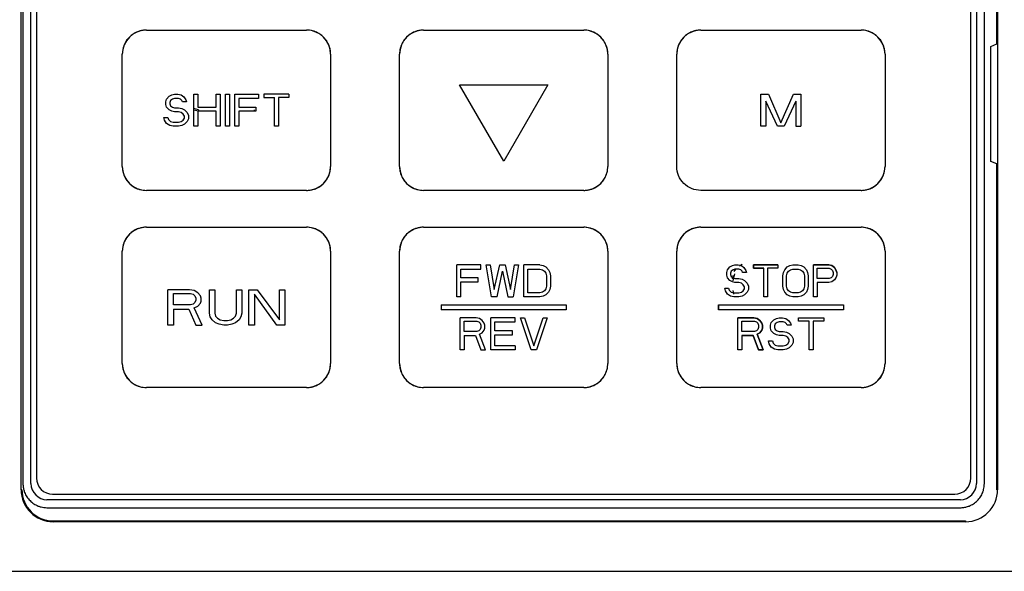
# Model space of a CAD drawing. Header units: millimetres. Extents: x 0 to 423, y 0 to 297.
# Tile 6 of 41: x 118 to 139, y 159 to 171. Entities that reach past the tile are written whole.
import ezdxf

# ---------------------------------------------------------------- set-up
doc = ezdxf.new("R2010")
doc.units = ezdxf.units.MM
doc.layers.add('实线', color=2, linetype='Continuous', lineweight=25)

msp = doc.modelspace()

# ---------------------------------------------------------------- linework, layer by layer
at = {"layer": '实线', "color": 2, "linetype": 'Continuous', "lineweight": 25, "true_color": 0xffff00}
for p, q in [((118.215, 193.6264), (118.215, 161.293)), ((118.3816, 161.293), (118.3816, 193.6264)), ((138.0483, 193.6264), (138.0483, 161.293)), ((138.215, 161.293), (138.215, 193.6264)), ((118.1766, 161.1679), (118.1766, 193.4691)), ((138.4898, 193.4691), (138.4898, 161.1679)), ((138.4732, 170.442), (138.4732, 185.4271)), ((137.9316, 161.4097), (137.9316, 181.0264)), ((118.4983, 178.693), (118.4983, 161.4097)), ((120.7816, 170.7264), (124.115, 170.7264)), ((126.5483, 170.7264), (129.8816, 170.7264)), ((132.315, 170.7264), (135.6483, 170.7264)), ((138.3468, 170.3896), (138.4732, 170.442)), ((120.2816, 167.893), (120.2816, 170.2264)), ((124.615, 170.2264), (124.615, 167.893)), ((126.0483, 167.893), (126.0483, 170.2264)), ((130.3816, 170.2264), (130.3816, 167.893)), ((131.815, 167.893), (131.815, 170.2264)), ((136.1483, 170.2264), (136.1483, 167.893)), ((138.3468, 167.9969), (138.3468, 170.3896)), ((121.3134, 169.3789), (121.3684, 169.393)), ((121.3684, 169.393), (121.4372, 169.393)), ((121.4372, 169.393), (121.506, 169.3789)), ((121.7674, 168.7264), (121.7674, 169.393)), ((121.7674, 169.393), (121.8499, 169.393)), ((121.8499, 169.393), (121.8499, 169.1235)), ((122.2351, 169.1235), (122.2351, 169.393)), ((122.2351, 169.393), (122.3176, 169.393)), ((122.3176, 169.393), (122.3176, 168.7264)), ((122.4277, 168.7264), (122.4277, 169.393)), ((122.4277, 169.393), (122.5102, 169.393)), ((122.5102, 169.393), (122.5102, 168.7264)), ((122.6203, 168.7264), (122.6203, 169.393)), ((122.6203, 169.393), (123.1155, 169.393)), ((123.1155, 169.393), (123.1155, 169.3079)), ((123.2256, 169.393), (123.2256, 169.3221)), ((123.7483, 169.393), (123.2256, 169.393)), ((123.7483, 169.393), (123.7483, 169.3221)), ((127.2983, 169.589), (129.1316, 169.589)), ((128.215, 168.0012), (127.2983, 169.589)), ((129.1316, 169.589), (128.215, 168.0012)), ((133.565, 169.393), (133.7212, 169.393)), ((133.565, 168.7264), (133.565, 169.393)), ((133.7212, 169.393), (133.9816, 168.7973)), ((133.9816, 168.7973), (134.2421, 169.393)), ((134.2421, 169.393), (134.3983, 169.393)), ((134.3983, 169.393), (134.3983, 168.7264)), ((121.1896, 169.237), (121.2033, 169.2938)), ((121.1896, 169.1803), (121.1896, 169.237)), ((121.2033, 169.2938), (121.2584, 169.3505)), ((121.2584, 169.3505), (121.3134, 169.3789)), ((121.2859, 169.2654), (121.2721, 169.2228)), ((121.2721, 169.2228), (121.2721, 169.1945)), ((121.2721, 169.1945), (121.2859, 169.1519)), ((121.3271, 169.2938), (121.2859, 169.2654)), ((121.3684, 169.3079), (121.3271, 169.2938)), ((121.451, 169.3079), (121.3684, 169.3079)), ((121.4922, 169.2938), (121.451, 169.3079)), ((121.5197, 169.2654), (121.4922, 169.2938)), ((121.506, 169.3789), (121.561, 169.3363)), ((121.5335, 169.237), (121.5197, 169.2654)), ((121.616, 169.237), (121.5335, 169.237)), ((121.561, 169.3363), (121.6023, 169.2796)), ((121.6023, 169.2796), (121.616, 169.237)), ((123.1155, 169.3079), (122.7028, 169.3079)), ((122.7028, 169.3079), (122.7028, 169.1235)), ((123.2256, 169.3221), (123.4457, 169.3221)), ((123.4457, 168.7264), (123.4457, 169.3221)), ((123.7483, 169.3221), (123.5282, 169.3221)), ((123.5282, 169.3221), (123.5282, 168.7264)), ((133.6691, 169.2512), (133.6691, 168.7264)), ((133.9122, 168.7264), (133.6691, 169.2512)), ((134.2941, 169.2512), (134.0511, 168.7264)), ((134.2941, 169.2512), (134.2941, 168.7264)), ((121.2033, 169.1235), (121.1896, 169.1803)), ((121.2584, 169.0668), (121.2033, 169.1235)), ((121.3134, 169.0384), (121.2584, 169.0668)), ((121.2859, 169.1519), (121.3271, 169.1235)), ((121.3684, 169.0243), (121.3134, 169.0384)), ((121.3271, 169.1235), (121.3684, 169.1094)), ((121.3684, 169.1094), (121.451, 169.1094)), ((121.451, 169.0243), (121.3684, 169.0243)), ((121.451, 169.1094), (121.5197, 169.0952)), ((121.506, 169.0101), (121.451, 169.0243)), ((121.5473, 168.9817), (121.506, 169.0101)), ((121.5197, 169.0952), (121.5748, 169.0668)), ((121.5748, 168.9391), (121.5473, 168.9817)), ((121.5748, 169.0668), (121.6298, 169.0101)), ((121.6298, 169.0101), (121.6573, 168.9533)), ((121.8651, 169.0715), (121.7674, 169.0965)), ((121.7674, 169.0681), (121.8642, 169.049)), ((121.8499, 169.1235), (122.2351, 169.1235)), ((122.2351, 169.0384), (121.8499, 169.0384)), ((121.8499, 169.0384), (121.8499, 168.7264)), ((121.865, 169.0597), (121.8642, 169.049)), ((121.8651, 169.0715), (121.865, 169.0597)), ((122.2351, 168.7264), (122.2351, 169.0384)), ((122.7028, 169.1235), (123.0605, 169.1235)), ((123.0605, 169.0384), (122.7028, 169.0384)), ((122.7028, 169.0384), (122.7028, 168.7264)), ((123.0316, 169.0597), (123.0324, 169.0704)), ((123.0316, 169.0479), (123.0316, 169.0597)), ((123.0605, 169.1235), (123.0605, 169.0384)), ((121.1621, 168.854), (121.1483, 168.9108)), ((121.1483, 168.9108), (121.2309, 168.9108)), ((121.2033, 168.7831), (121.1621, 168.854)), ((121.2721, 168.7406), (121.2033, 168.7831)), ((121.2309, 168.9108), (121.2446, 168.8682)), ((121.2446, 168.8682), (121.2859, 168.8257)), ((121.2859, 168.8257), (121.3409, 168.8115)), ((121.3409, 168.8115), (121.451, 168.8115)), ((121.451, 168.8115), (121.506, 168.8257)), ((121.506, 168.8257), (121.5473, 168.854)), ((121.5473, 168.854), (121.5748, 168.8966)), ((121.5748, 168.8966), (121.5748, 168.9391)), ((121.6298, 168.8257), (121.5748, 168.7689)), ((121.6573, 168.8824), (121.6298, 168.8257)), ((121.6573, 168.9533), (121.6573, 168.8824)), ((121.3409, 168.7264), (121.2721, 168.7406)), ((121.451, 168.7264), (121.3409, 168.7264)), ((121.5197, 168.7406), (121.451, 168.7264)), ((121.5748, 168.7689), (121.5197, 168.7406)), ((121.8499, 168.7264), (121.7674, 168.7264)), ((122.3176, 168.7264), (122.2351, 168.7264)), ((122.5102, 168.7264), (122.4277, 168.7264)), ((122.7028, 168.7264), (122.6203, 168.7264)), ((123.5282, 168.7264), (123.4457, 168.7264)), ((133.6691, 168.7264), (133.565, 168.7264)), ((134.0511, 168.7264), (133.9122, 168.7264)), ((134.2941, 168.7264), (134.3983, 168.7264)), ((138.4732, 167.9445), (138.3468, 167.9969)), ((138.4732, 161.1679), (138.4732, 167.9445)), ((124.115, 167.393), (120.7816, 167.393)), ((129.8816, 167.393), (126.5483, 167.393)), ((135.6483, 167.393), (132.315, 167.393)), ((120.7816, 166.6264), (124.115, 166.6264)), ((126.5483, 166.6264), (129.8816, 166.6264)), ((132.315, 166.6264), (135.6483, 166.6264)), ((120.2816, 163.793), (120.2816, 166.1264)), ((124.615, 166.1264), (124.615, 163.793)), ((126.0483, 163.793), (126.0483, 166.1264)), ((130.3816, 166.1264), (130.3816, 163.793)), ((131.815, 163.793), (131.815, 166.1264)), ((131.815, 163.793), (131.815, 166.1264)), ((136.1483, 166.1264), (136.1483, 163.793)), ((136.1483, 166.1264), (136.1483, 163.793)), ((127.743, 165.843), (127.2433, 165.843)), ((127.2433, 165.1764), (127.2433, 165.843)), ((127.3266, 165.5735), (127.3266, 165.7579)), ((127.3266, 165.7579), (127.743, 165.7579)), ((127.743, 165.7579), (127.743, 165.843)), ((127.9651, 165.1764), (127.8541, 165.843)), ((127.8541, 165.843), (127.9374, 165.843)), ((127.9374, 165.843), (128.0206, 165.3324)), ((128.0206, 165.3324), (128.1317, 165.843)), ((128.0762, 165.1764), (128.1872, 165.7154)), ((128.1317, 165.843), (128.2427, 165.843)), ((128.1872, 165.7154), (128.2983, 165.1764)), ((128.2427, 165.843), (128.3538, 165.3324)), ((128.3538, 165.3324), (128.4371, 165.843)), ((128.5204, 165.843), (128.4093, 165.1764)), ((128.4371, 165.843), (128.5204, 165.843)), ((128.6314, 165.1764), (128.6314, 165.843)), ((128.9645, 165.843), (128.6314, 165.843)), ((128.7147, 165.7579), (128.9645, 165.7579)), ((128.7147, 165.2615), (128.7147, 165.7579)), ((128.9645, 165.843), (129.034, 165.8289)), ((128.9645, 165.7579), (129.0201, 165.7438)), ((129.0201, 165.7438), (129.0617, 165.7154)), ((129.034, 165.8289), (129.0895, 165.8005)), ((129.0617, 165.7154), (129.0895, 165.6728)), ((129.0895, 165.8005), (129.145, 165.7438)), ((129.145, 165.7438), (129.1728, 165.687)), ((132.8548, 165.687), (132.868, 165.7438)), ((132.8548, 165.687), (132.868, 165.7438)), ((132.868, 165.7438), (132.921, 165.8005)), ((132.868, 165.7438), (132.921, 165.8005)), ((132.921, 165.8005), (132.9741, 165.8289)), ((132.921, 165.8005), (132.9741, 165.8289)), ((132.9476, 165.7154), (132.9343, 165.6728)), ((132.9476, 165.7154), (132.9343, 165.6728)), ((132.9873, 165.7438), (132.9476, 165.7154)), ((132.9873, 165.7438), (132.9476, 165.7154)), ((132.9741, 165.8289), (133.0271, 165.843)), ((132.9741, 165.8289), (133.0271, 165.843)), ((133.0271, 165.7579), (132.9873, 165.7438)), ((133.0271, 165.7579), (132.9873, 165.7438)), ((133.0366, 165.7579), (133.0034, 165.7083)), ((133.0271, 165.843), (133.0934, 165.843)), ((133.0271, 165.843), (133.0934, 165.843)), ((133.1066, 165.7579), (133.0271, 165.7579)), ((133.1066, 165.7579), (133.0271, 165.7579)), ((133.0934, 165.843), (133.1597, 165.8289)), ((133.0934, 165.843), (133.1597, 165.8289)), ((133.1464, 165.7438), (133.1066, 165.7579)), ((133.1464, 165.7438), (133.1066, 165.7579)), ((133.1204, 165.8209), (133.1743, 165.8569)), ((133.1729, 165.7154), (133.1464, 165.7438)), ((133.1729, 165.7154), (133.1464, 165.7438)), ((133.1597, 165.8289), (133.2127, 165.7863)), ((133.1597, 165.8289), (133.2127, 165.7863)), ((133.1862, 165.687), (133.1729, 165.7154)), ((133.1862, 165.687), (133.1729, 165.7154)), ((133.2127, 165.7863), (133.2525, 165.7296)), ((133.2127, 165.7863), (133.2525, 165.7296)), ((133.2525, 165.7296), (133.2657, 165.687)), ((133.2525, 165.7296), (133.2657, 165.687)), ((133.4116, 165.7721), (133.4116, 165.843)), ((133.4116, 165.843), (133.9154, 165.843)), ((133.4116, 165.843), (133.4116, 165.7721)), ((133.9154, 165.843), (133.4116, 165.843)), ((133.6237, 165.7721), (133.4116, 165.7721)), ((133.4116, 165.7721), (133.6237, 165.7721)), ((133.6237, 165.1764), (133.6237, 165.7721)), ((133.6237, 165.1764), (133.6237, 165.7721)), ((133.9154, 165.7721), (133.7032, 165.7721)), ((133.7032, 165.7721), (133.7032, 165.1764)), ((133.9154, 165.7721), (133.7032, 165.7721)), ((133.7032, 165.7721), (133.7032, 165.1764)), ((133.9154, 165.843), (133.9154, 165.7721)), ((133.9154, 165.843), (133.9154, 165.7721)), ((134.0347, 165.687), (134.0612, 165.7438)), ((134.0347, 165.687), (134.0612, 165.7438)), ((134.0612, 165.7438), (134.1142, 165.8005)), ((134.0612, 165.7438), (134.1142, 165.8005)), ((134.1142, 165.8005), (134.1673, 165.8289)), ((134.1142, 165.8005), (134.1673, 165.8289)), ((134.1142, 165.6728), (134.1407, 165.7154)), ((134.1407, 165.7154), (134.1805, 165.7438)), ((134.1673, 165.8289), (134.2335, 165.843)), ((134.1673, 165.8289), (134.2335, 165.843)), ((134.1805, 165.7438), (134.2335, 165.7579)), ((134.2335, 165.843), (134.3396, 165.843)), ((134.2335, 165.843), (134.3396, 165.843)), ((134.2335, 165.7579), (134.3396, 165.7579)), ((134.3396, 165.843), (134.4059, 165.8289)), ((134.3396, 165.843), (134.4059, 165.8289)), ((134.3396, 165.7579), (134.3926, 165.7438)), ((134.3926, 165.7438), (134.4324, 165.7154)), ((134.4059, 165.8289), (134.4589, 165.8005)), ((134.4059, 165.8289), (134.4589, 165.8005)), ((134.4324, 165.7154), (134.4589, 165.6728)), ((134.4589, 165.8005), (134.5119, 165.7438)), ((134.4589, 165.8005), (134.5119, 165.7438)), ((134.5119, 165.7438), (134.5385, 165.687)), ((134.6578, 165.1764), (134.6578, 165.843)), ((134.6578, 165.843), (134.976, 165.843)), ((134.6578, 165.1764), (134.6578, 165.843)), ((134.976, 165.843), (134.6578, 165.843)), ((134.7373, 165.7721), (134.9892, 165.7721)), ((134.7373, 165.5594), (134.7373, 165.7721)), ((134.976, 165.843), (135.0423, 165.8289)), ((135.0423, 165.8289), (134.976, 165.843)), ((134.9892, 165.7721), (135.029, 165.7579)), ((135.029, 165.7579), (135.0555, 165.7296)), ((135.0423, 165.8289), (135.0953, 165.7863)), ((135.0953, 165.7863), (135.0423, 165.8289)), ((135.0555, 165.7296), (135.0688, 165.687)), ((135.0953, 165.7863), (135.1351, 165.7296)), ((135.1351, 165.7296), (135.0953, 165.7863)), ((135.1351, 165.7296), (135.1483, 165.687)), ((135.1483, 165.687), (135.1351, 165.7296)), ((127.6875, 165.5735), (127.3266, 165.5735)), ((127.6875, 165.4884), (127.6875, 165.5735)), ((129.0895, 165.6728), (129.1034, 165.6161)), ((129.1034, 165.6161), (129.1034, 165.4033)), ((129.1728, 165.687), (129.1866, 165.6161)), ((129.1866, 165.6161), (129.1866, 165.4033)), ((132.8548, 165.6303), (132.8548, 165.687)), ((132.8548, 165.6303), (132.8548, 165.687)), ((132.868, 165.5735), (132.8548, 165.6303)), ((132.868, 165.5735), (132.8548, 165.6303)), ((132.921, 165.5168), (132.868, 165.5735)), ((132.921, 165.5168), (132.868, 165.5735)), ((132.9741, 165.4884), (132.921, 165.5168)), ((132.9741, 165.4884), (132.921, 165.5168)), ((132.9343, 165.6728), (132.9343, 165.6445)), ((132.9343, 165.6728), (132.9343, 165.6445)), ((132.9343, 165.6445), (132.9476, 165.6019)), ((132.9343, 165.6445), (132.9476, 165.6019)), ((132.9476, 165.6019), (132.9873, 165.5735)), ((132.9476, 165.6019), (132.9873, 165.5735)), ((132.987, 165.6256), (132.971, 165.5453)), ((132.9873, 165.5735), (133.0271, 165.5594)), ((132.9873, 165.5735), (133.0271, 165.5594)), ((132.9922, 165.5108), (133.0214, 165.6576)), ((133.0271, 165.5594), (133.1066, 165.5594)), ((133.0271, 165.5594), (133.1066, 165.5594)), ((133.1066, 165.5594), (133.1729, 165.5452)), ((133.1066, 165.5594), (133.1729, 165.5452)), ((133.1729, 165.5452), (133.226, 165.5168)), ((133.1729, 165.5452), (133.226, 165.5168)), ((133.2657, 165.687), (133.1862, 165.687)), ((133.2657, 165.687), (133.1862, 165.687)), ((133.226, 165.5168), (133.279, 165.4601)), ((133.226, 165.5168), (133.279, 165.4601)), ((134.0214, 165.6161), (134.0347, 165.687)), ((134.0214, 165.6161), (134.0347, 165.687)), ((134.0214, 165.4033), (134.0214, 165.6161)), ((134.0214, 165.4033), (134.0214, 165.6161)), ((134.101, 165.6161), (134.1142, 165.6728)), ((134.101, 165.4033), (134.101, 165.6161)), ((134.4589, 165.6728), (134.4722, 165.6161)), ((134.4722, 165.6161), (134.4722, 165.4033)), ((134.5385, 165.687), (134.5517, 165.6161)), ((134.5385, 165.687), (134.5517, 165.6161)), ((134.5517, 165.6161), (134.5517, 165.4033)), ((134.5517, 165.6161), (134.5517, 165.4033)), ((134.9892, 165.5594), (134.7373, 165.5594)), ((135.029, 165.5735), (134.9892, 165.5594)), ((135.0555, 165.6019), (135.029, 165.5735)), ((135.0953, 165.531), (135.0423, 165.4884)), ((135.0953, 165.531), (135.0423, 165.4884)), ((135.0688, 165.6445), (135.0555, 165.6019)), ((135.0688, 165.687), (135.0688, 165.6445)), ((135.1351, 165.5877), (135.0953, 165.531)), ((135.1351, 165.5877), (135.0953, 165.531)), ((135.1483, 165.6303), (135.1351, 165.5877)), ((135.1483, 165.6303), (135.1351, 165.5877)), ((135.1483, 165.687), (135.1483, 165.6303)), ((135.1483, 165.687), (135.1483, 165.6303)), ((121.6809, 165.3264), (121.2316, 165.3264)), ((121.2316, 164.593), (121.2316, 165.3264)), ((121.7745, 165.3108), (121.6809, 165.3264)), ((121.8493, 165.264), (121.7745, 165.3108)), ((122.0927, 165.3264), (122.205, 165.3264)), ((122.0927, 164.8427), (122.0927, 165.3264)), ((122.205, 165.3264), (122.205, 164.8427)), ((122.6542, 165.3264), (122.7665, 165.3264)), ((122.6542, 164.8427), (122.6542, 165.3264)), ((122.7665, 165.3264), (122.7665, 164.8427)), ((122.9163, 164.593), (122.9163, 165.3264)), ((122.9163, 165.3264), (123.0847, 165.3264)), ((123.0847, 165.3264), (123.5527, 164.7023)), ((123.5527, 164.7023), (123.5527, 165.3264)), ((123.5527, 165.3264), (123.665, 165.3264)), ((123.665, 165.3264), (123.665, 164.593)), ((127.3266, 165.1764), (127.3266, 165.4884)), ((127.3266, 165.4884), (127.6875, 165.4884)), ((129.0617, 165.304), (129.0201, 165.2757)), ((129.0895, 165.3466), (129.0617, 165.304)), ((129.1034, 165.4033), (129.0895, 165.3466)), ((129.1728, 165.3324), (129.145, 165.2757)), ((129.1866, 165.4033), (129.1728, 165.3324)), ((132.8282, 165.304), (132.815, 165.3608)), ((132.815, 165.3608), (132.8945, 165.3608)), ((132.815, 165.3608), (132.8945, 165.3608)), ((132.868, 165.2331), (132.8282, 165.304)), ((132.868, 165.2331), (132.8282, 165.304)), ((132.8945, 165.3608), (132.9078, 165.3182)), ((132.8945, 165.3608), (132.9078, 165.3182)), ((132.9078, 165.3182), (132.9476, 165.2757)), ((132.9078, 165.3182), (132.9476, 165.2757)), ((133.0271, 165.4743), (132.9741, 165.4884)), ((133.0271, 165.4743), (132.9741, 165.4884)), ((132.9837, 165.3107), (132.9991, 165.2328)), ((133.1066, 165.4743), (133.0271, 165.4743)), ((133.1066, 165.4743), (133.0271, 165.4743)), ((133.1597, 165.4601), (133.1066, 165.4743)), ((133.1597, 165.4601), (133.1066, 165.4743)), ((133.1994, 165.4317), (133.1597, 165.4601)), ((133.1994, 165.4317), (133.1597, 165.4601)), ((133.1597, 165.2757), (133.1994, 165.304)), ((133.1597, 165.2757), (133.1994, 165.304)), ((133.226, 165.3891), (133.1994, 165.4317)), ((133.226, 165.3891), (133.1994, 165.4317)), ((133.1994, 165.304), (133.226, 165.3466)), ((133.1994, 165.304), (133.226, 165.3466)), ((133.226, 165.3466), (133.226, 165.3891)), ((133.226, 165.3466), (133.226, 165.3891)), ((133.279, 165.4601), (133.3055, 165.4033)), ((133.279, 165.4601), (133.3055, 165.4033)), ((133.3055, 165.3324), (133.279, 165.2757)), ((133.3055, 165.3324), (133.279, 165.2757)), ((133.3055, 165.4033), (133.3055, 165.3324)), ((133.3055, 165.4033), (133.3055, 165.3324)), ((134.0347, 165.3324), (134.0214, 165.4033)), ((134.0347, 165.3324), (134.0214, 165.4033)), ((134.0612, 165.2757), (134.0347, 165.3324)), ((134.0612, 165.2757), (134.0347, 165.3324)), ((134.1142, 165.3466), (134.101, 165.4033)), ((134.1407, 165.304), (134.1142, 165.3466)), ((134.1805, 165.2757), (134.1407, 165.304)), ((134.4324, 165.304), (134.3926, 165.2757)), ((134.4589, 165.3466), (134.4324, 165.304)), ((134.4722, 165.4033), (134.4589, 165.3466)), ((134.5385, 165.3324), (134.5119, 165.2757)), ((134.5385, 165.3324), (134.5119, 165.2757)), ((134.5517, 165.4033), (134.5385, 165.3324)), ((134.5517, 165.4033), (134.5385, 165.3324)), ((134.976, 165.4743), (134.7373, 165.4743)), ((134.7373, 165.4743), (134.7373, 165.1764)), ((134.976, 165.4743), (134.7373, 165.4743)), ((134.7373, 165.4743), (134.7373, 165.1764)), ((135.0423, 165.4884), (134.976, 165.4743)), ((135.0423, 165.4884), (134.976, 165.4743)), ((121.344, 165.0143), (121.344, 165.2484)), ((121.344, 165.2484), (121.6996, 165.2484)), ((121.6996, 165.2484), (121.7557, 165.2328)), ((121.7557, 165.2328), (121.7932, 165.2016)), ((121.7932, 165.2016), (121.8119, 165.1547)), ((121.8119, 165.1079), (121.7932, 165.0611)), ((121.8119, 165.1547), (121.8119, 165.1079)), ((121.9055, 165.2016), (121.8493, 165.264)), ((121.9242, 165.1547), (121.9055, 165.2016)), ((121.9055, 165.0455), (121.9242, 165.0923)), ((121.9242, 165.0923), (121.9242, 165.1547)), ((123.4965, 164.593), (123.0286, 165.2328)), ((123.0286, 165.2328), (123.0286, 164.593)), ((127.3266, 165.1764), (127.2433, 165.1764)), ((128.0762, 165.1764), (127.9651, 165.1764)), ((128.2983, 165.1764), (128.4093, 165.1764)), ((128.9645, 165.1764), (128.6314, 165.1764)), ((128.9645, 165.2615), (128.7147, 165.2615)), ((129.0201, 165.2757), (128.9645, 165.2615)), ((129.034, 165.1906), (128.9645, 165.1764)), ((129.0895, 165.2189), (129.034, 165.1906)), ((129.145, 165.2757), (129.0895, 165.2189)), ((132.9343, 165.1906), (132.868, 165.2331)), ((132.9343, 165.1906), (132.868, 165.2331)), ((133.0006, 165.1764), (132.9343, 165.1906)), ((133.0006, 165.1764), (132.9343, 165.1906)), ((132.9476, 165.2757), (133.0006, 165.2615)), ((132.9476, 165.2757), (133.0006, 165.2615)), ((133.0006, 165.2615), (133.1066, 165.2615)), ((133.0006, 165.2615), (133.1066, 165.2615)), ((133.1066, 165.1764), (133.0006, 165.1764)), ((133.1066, 165.1764), (133.0006, 165.1764)), ((133.1066, 165.2615), (133.1597, 165.2757)), ((133.1066, 165.2615), (133.1597, 165.2757)), ((133.1729, 165.1906), (133.1066, 165.1764)), ((133.1729, 165.1906), (133.1066, 165.1764)), ((133.226, 165.2189), (133.1729, 165.1906)), ((133.226, 165.2189), (133.1729, 165.1906)), ((133.279, 165.2757), (133.226, 165.2189)), ((133.279, 165.2757), (133.226, 165.2189)), ((133.7032, 165.1764), (133.6237, 165.1764)), ((133.7032, 165.1764), (133.6237, 165.1764)), ((134.1142, 165.2189), (134.0612, 165.2757)), ((134.1142, 165.2189), (134.0612, 165.2757)), ((134.1673, 165.1906), (134.1142, 165.2189)), ((134.1673, 165.1906), (134.1142, 165.2189)), ((134.2335, 165.1764), (134.1673, 165.1906)), ((134.2335, 165.1764), (134.1673, 165.1906)), ((134.2335, 165.2615), (134.1805, 165.2757)), ((134.3396, 165.2615), (134.2335, 165.2615)), ((134.3396, 165.1764), (134.2335, 165.1764)), ((134.3396, 165.1764), (134.2335, 165.1764)), ((134.3926, 165.2757), (134.3396, 165.2615)), ((134.4059, 165.1906), (134.3396, 165.1764)), ((134.4059, 165.1906), (134.3396, 165.1764)), ((134.4589, 165.2189), (134.4059, 165.1906)), ((134.4589, 165.2189), (134.4059, 165.1906)), ((134.5119, 165.2757), (134.4589, 165.2189)), ((134.5119, 165.2757), (134.4589, 165.2189)), ((134.7373, 165.1764), (134.6578, 165.1764)), ((134.7373, 165.1764), (134.6578, 165.1764)), ((121.6996, 165.0143), (121.344, 165.0143)), ((121.344, 164.9207), (121.344, 164.593)), ((121.344, 164.9207), (121.6622, 164.9207)), ((121.6622, 164.9207), (121.8119, 164.593)), ((121.7557, 165.0299), (121.6996, 165.0143)), ((121.7932, 165.0611), (121.7557, 165.0299)), ((121.7745, 164.9519), (121.8493, 164.9831)), ((121.9429, 164.593), (121.7745, 164.9519)), ((121.8493, 164.9831), (121.9055, 165.0455)), ((126.915, 165.0097), (126.915, 164.9097)), ((126.915, 165.0097), (129.515, 165.0097)), ((129.515, 164.9097), (126.915, 164.9097)), ((129.515, 165.0097), (129.515, 164.9097)), ((132.6816, 164.9097), (132.6816, 165.0097)), ((132.6816, 165.0097), (135.2816, 165.0097)), ((132.6816, 165.0097), (135.2816, 165.0097)), ((132.6816, 165.0097), (132.6816, 164.9097)), ((135.2816, 164.9097), (132.6816, 164.9097)), ((135.2816, 164.9097), (132.6816, 164.9097)), ((135.2816, 165.0097), (135.2816, 164.9097)), ((135.2816, 165.0097), (135.2816, 164.9097)), ((122.1114, 164.7647), (122.0927, 164.8427)), ((122.1488, 164.7023), (122.1114, 164.7647)), ((122.2237, 164.6399), (122.1488, 164.7023)), ((122.205, 164.8427), (122.2237, 164.7803)), ((122.2237, 164.7803), (122.2611, 164.7335)), ((122.2611, 164.7335), (122.3173, 164.7023)), ((122.3173, 164.7023), (122.3922, 164.6867)), ((122.3922, 164.6867), (122.467, 164.6867)), ((122.467, 164.6867), (122.5419, 164.7023)), ((122.5419, 164.7023), (122.5981, 164.7335)), ((122.5981, 164.7335), (122.6355, 164.7803)), ((122.6355, 164.7803), (122.6542, 164.8427)), ((122.7104, 164.7023), (122.6355, 164.6399)), ((122.7478, 164.7647), (122.7104, 164.7023)), ((122.7665, 164.8427), (122.7478, 164.7647)), ((127.3116, 164.0764), (127.3116, 164.743)), ((127.6452, 164.743), (127.3116, 164.743)), ((127.7147, 164.7289), (127.6452, 164.743)), ((127.7703, 164.6863), (127.7147, 164.7289)), ((127.812, 164.6296), (127.7703, 164.6863)), ((127.9509, 164.0764), (127.9509, 164.743)), ((128.4512, 164.743), (127.9509, 164.743)), ((128.4512, 164.6579), (128.4512, 164.743)), ((128.7848, 164.0764), (128.5624, 164.743)), ((128.5624, 164.743), (128.6458, 164.743)), ((128.6458, 164.743), (128.8404, 164.1615)), ((128.8404, 164.1615), (129.0349, 164.743)), ((129.1183, 164.743), (128.896, 164.0764)), ((129.0349, 164.743), (129.1183, 164.743)), ((133.085, 164.0764), (133.085, 164.743)), ((133.085, 164.743), (133.4186, 164.743)), ((133.085, 164.0764), (133.085, 164.743)), ((133.4186, 164.743), (133.085, 164.743)), ((133.4186, 164.743), (133.4881, 164.7289)), ((133.4881, 164.7289), (133.4186, 164.743)), ((133.4881, 164.7289), (133.5437, 164.6863)), ((133.5437, 164.6863), (133.4881, 164.7289)), ((133.5437, 164.6863), (133.5854, 164.6296)), ((133.5854, 164.6296), (133.5437, 164.6863)), ((133.7801, 164.6438), (133.8357, 164.7005)), ((133.7801, 164.6438), (133.8357, 164.7005)), ((133.8357, 164.7005), (133.8913, 164.7289)), ((133.8357, 164.7005), (133.8913, 164.7289)), ((133.8913, 164.7289), (133.9469, 164.743)), ((133.8913, 164.7289), (133.9469, 164.743)), ((133.9469, 164.743), (134.0164, 164.743)), ((133.9469, 164.743), (134.0164, 164.743)), ((134.0164, 164.743), (134.0859, 164.7289)), ((134.0164, 164.743), (134.0859, 164.7289)), ((134.0859, 164.7289), (134.1415, 164.6863)), ((134.0859, 164.7289), (134.1415, 164.6863)), ((134.1415, 164.6863), (134.1832, 164.6296)), ((134.1415, 164.6863), (134.1832, 164.6296)), ((134.35, 164.6721), (134.35, 164.743)), ((134.35, 164.743), (134.8783, 164.743)), ((134.8783, 164.743), (134.8783, 164.6721)), ((121.344, 164.593), (121.2316, 164.593)), ((121.8119, 164.593), (121.9429, 164.593)), ((122.2986, 164.6086), (122.2237, 164.6399)), ((122.3922, 164.593), (122.2986, 164.6086)), ((122.467, 164.593), (122.3922, 164.593)), ((122.5606, 164.6086), (122.467, 164.593)), ((122.6355, 164.6399), (122.5606, 164.6086)), ((123.0286, 164.593), (122.9163, 164.593)), ((123.665, 164.593), (123.4965, 164.593)), ((127.395, 164.4594), (127.395, 164.6721)), ((127.395, 164.6721), (127.6591, 164.6721)), ((127.6591, 164.6721), (127.7008, 164.6579)), ((127.7008, 164.6579), (127.7286, 164.6296)), ((127.7286, 164.5019), (127.7008, 164.4735)), ((127.7286, 164.6296), (127.7425, 164.587)), ((127.7425, 164.5445), (127.7286, 164.5019)), ((127.7425, 164.587), (127.7425, 164.5445)), ((127.7703, 164.431), (127.812, 164.4877)), ((127.8259, 164.587), (127.812, 164.6296)), ((127.812, 164.4877), (127.8259, 164.5303)), ((127.8259, 164.5303), (127.8259, 164.587)), ((128.0343, 164.6579), (128.4512, 164.6579)), ((128.0343, 164.4735), (128.0343, 164.6579)), ((133.1684, 164.6721), (133.4325, 164.6721)), ((133.1684, 164.4594), (133.1684, 164.6721)), ((133.4325, 164.6721), (133.4742, 164.6579)), ((133.4742, 164.6579), (133.502, 164.6296)), ((133.502, 164.5019), (133.4742, 164.4735)), ((133.502, 164.6296), (133.5159, 164.587)), ((133.5159, 164.5445), (133.502, 164.5019)), ((133.5159, 164.587), (133.5159, 164.5445)), ((133.5854, 164.4877), (133.5437, 164.431)), ((133.5437, 164.431), (133.5854, 164.4877)), ((133.5854, 164.6296), (133.5993, 164.587)), ((133.5993, 164.587), (133.5854, 164.6296)), ((133.5993, 164.5303), (133.5854, 164.4877)), ((133.5854, 164.4877), (133.5993, 164.5303)), ((133.5993, 164.587), (133.5993, 164.5303)), ((133.5993, 164.5303), (133.5993, 164.587)), ((133.7662, 164.587), (133.7801, 164.6438)), ((133.7662, 164.587), (133.7801, 164.6438)), ((133.7662, 164.5303), (133.7662, 164.587)), ((133.7662, 164.5303), (133.7662, 164.587)), ((133.7801, 164.4735), (133.7662, 164.5303)), ((133.7801, 164.4735), (133.7662, 164.5303)), ((133.8635, 164.6154), (133.8496, 164.5728)), ((133.8496, 164.5728), (133.8496, 164.5445)), ((133.8496, 164.5728), (133.8496, 164.5445)), ((133.8496, 164.5445), (133.8635, 164.5019)), ((133.8496, 164.5445), (133.8635, 164.5019)), ((133.9052, 164.6438), (133.8635, 164.6154)), ((133.9052, 164.6438), (133.8635, 164.6154)), ((133.8635, 164.5019), (133.9052, 164.4735)), ((133.8635, 164.5019), (133.9052, 164.4735)), ((133.9469, 164.6579), (133.9052, 164.6438)), ((133.9469, 164.6579), (133.9052, 164.6438)), ((134.0303, 164.6579), (133.9469, 164.6579)), ((134.0303, 164.6579), (133.9469, 164.6579)), ((134.072, 164.6438), (134.0303, 164.6579)), ((134.072, 164.6438), (134.0303, 164.6579)), ((134.0998, 164.6154), (134.072, 164.6438)), ((134.0998, 164.6154), (134.072, 164.6438)), ((134.1137, 164.587), (134.0998, 164.6154)), ((134.1137, 164.587), (134.0998, 164.6154)), ((134.1971, 164.587), (134.1137, 164.587)), ((134.1971, 164.587), (134.1137, 164.587)), ((134.1832, 164.6296), (134.1971, 164.587)), ((134.1832, 164.6296), (134.1971, 164.587)), ((134.5725, 164.6721), (134.35, 164.6721)), ((134.5725, 164.0764), (134.5725, 164.6721)), ((134.8783, 164.6721), (134.6559, 164.6721)), ((134.6559, 164.6721), (134.6559, 164.0764)), ((127.6591, 164.4594), (127.395, 164.4594)), ((127.395, 164.3743), (127.395, 164.0764)), ((127.395, 164.3743), (127.6313, 164.3743)), ((127.6313, 164.3743), (127.7425, 164.0764)), ((127.7008, 164.4735), (127.6591, 164.4594)), ((127.7147, 164.4026), (127.7703, 164.431)), ((127.8397, 164.0764), (127.7147, 164.4026)), ((128.3956, 164.4735), (128.0343, 164.4735)), ((128.0343, 164.3884), (128.3956, 164.3884)), ((128.0343, 164.1615), (128.0343, 164.3884)), ((128.3956, 164.3884), (128.3956, 164.4735)), ((133.4325, 164.4594), (133.1684, 164.4594)), ((133.4047, 164.3743), (133.1684, 164.3743)), ((133.1684, 164.3743), (133.1684, 164.0764)), ((133.1684, 164.3743), (133.4047, 164.3743)), ((133.1684, 164.3743), (133.1684, 164.0764)), ((133.5159, 164.0764), (133.4047, 164.3743)), ((133.4047, 164.3743), (133.5159, 164.0764)), ((133.4742, 164.4735), (133.4325, 164.4594)), ((133.5437, 164.431), (133.4881, 164.4026)), ((133.4881, 164.4026), (133.5437, 164.431)), ((133.4881, 164.4026), (133.6132, 164.0764)), ((133.6132, 164.0764), (133.4881, 164.4026)), ((133.8357, 164.4168), (133.7801, 164.4735)), ((133.8357, 164.4168), (133.7801, 164.4735)), ((133.8913, 164.3884), (133.8357, 164.4168)), ((133.8913, 164.3884), (133.8357, 164.4168)), ((133.9469, 164.3743), (133.8913, 164.3884)), ((133.9469, 164.3743), (133.8913, 164.3884)), ((133.9052, 164.4735), (133.9469, 164.4594)), ((133.9052, 164.4735), (133.9469, 164.4594)), ((133.9469, 164.4594), (134.0303, 164.4594)), ((133.9469, 164.4594), (134.0303, 164.4594)), ((134.0303, 164.3743), (133.9469, 164.3743)), ((134.0303, 164.3743), (133.9469, 164.3743)), ((134.0303, 164.4594), (134.0998, 164.4452)), ((134.0303, 164.4594), (134.0998, 164.4452)), ((134.0859, 164.3601), (134.0303, 164.3743)), ((134.0859, 164.3601), (134.0303, 164.3743)), ((134.1276, 164.3317), (134.0859, 164.3601)), ((134.1276, 164.3317), (134.0859, 164.3601)), ((134.0998, 164.4452), (134.1554, 164.4168)), ((134.0998, 164.4452), (134.1554, 164.4168)), ((134.1554, 164.2891), (134.1276, 164.3317)), ((134.1554, 164.2891), (134.1276, 164.3317)), ((134.1554, 164.4168), (134.211, 164.3601)), ((134.1554, 164.4168), (134.211, 164.3601)), ((134.1554, 164.2466), (134.1554, 164.2891)), ((134.1554, 164.2466), (134.1554, 164.2891)), ((134.211, 164.3601), (134.2388, 164.3033)), ((134.211, 164.3601), (134.2388, 164.3033)), ((134.2388, 164.3033), (134.2388, 164.2324)), ((134.2388, 164.3033), (134.2388, 164.2324)), ((127.395, 164.0764), (127.3116, 164.0764)), ((127.7425, 164.0764), (127.8397, 164.0764)), ((128.4512, 164.0764), (127.9509, 164.0764)), ((128.4512, 164.1615), (128.0343, 164.1615)), ((128.4512, 164.1615), (128.4512, 164.0764)), ((128.896, 164.0764), (128.7848, 164.0764)), ((133.1684, 164.0764), (133.085, 164.0764)), ((133.1684, 164.0764), (133.085, 164.0764)), ((133.6132, 164.0764), (133.5159, 164.0764)), ((133.5159, 164.0764), (133.6132, 164.0764)), ((133.7245, 164.2608), (133.8079, 164.2608)), ((133.7384, 164.204), (133.7245, 164.2608)), ((133.7384, 164.204), (133.7245, 164.2608)), ((133.7245, 164.2608), (133.8079, 164.2608)), ((133.7801, 164.1331), (133.7384, 164.204)), ((133.7801, 164.1331), (133.7384, 164.204)), ((133.8496, 164.0906), (133.7801, 164.1331)), ((133.8496, 164.0906), (133.7801, 164.1331)), ((133.8079, 164.2608), (133.8218, 164.2182)), ((133.8079, 164.2608), (133.8218, 164.2182)), ((133.8218, 164.2182), (133.8635, 164.1757)), ((133.9191, 164.0764), (133.8496, 164.0906)), ((133.9191, 164.0764), (133.8496, 164.0906)), ((133.8635, 164.1757), (133.9191, 164.1615)), ((133.8635, 164.1757), (133.9191, 164.1615)), ((133.9191, 164.1615), (134.0303, 164.1615)), ((133.9191, 164.1615), (134.0303, 164.1615)), ((134.0303, 164.0764), (133.9191, 164.0764)), ((134.0303, 164.0764), (133.9191, 164.0764)), ((134.0303, 164.1615), (134.0859, 164.1757)), ((134.0303, 164.1615), (134.0859, 164.1757)), ((134.0998, 164.0906), (134.0303, 164.0764)), ((134.0998, 164.0906), (134.0303, 164.0764)), ((134.0859, 164.1757), (134.1276, 164.204)), ((134.0859, 164.1757), (134.1276, 164.204)), ((134.1554, 164.1189), (134.0998, 164.0906)), ((134.1554, 164.1189), (134.0998, 164.0906)), ((134.1276, 164.204), (134.1554, 164.2466)), ((134.1276, 164.204), (134.1554, 164.2466)), ((134.211, 164.1757), (134.1554, 164.1189)), ((134.211, 164.1757), (134.1554, 164.1189)), ((134.2388, 164.2324), (134.211, 164.1757)), ((134.2388, 164.2324), (134.211, 164.1757)), ((134.6559, 164.0764), (134.5725, 164.0764)), ((124.115, 163.293), (120.7816, 163.293)), ((129.8816, 163.293), (126.5483, 163.293)), ((135.6483, 163.293), (132.315, 163.293)), ((118.1932, 161.1679), (118.1766, 161.1679)), ((118.8316, 161.0764), (137.5983, 161.0764)), ((138.4732, 161.1679), (138.4898, 161.1679)), ((137.715, 160.9597), (118.715, 160.9597)), ((118.715, 160.793), (137.715, 160.793)), ((118.8426, 160.5185), (118.8426, 160.5019)), ((118.8426, 160.5185), (137.8238, 160.5185)), ((137.8238, 160.5019), (118.8426, 160.5019)), ((137.8238, 160.5185), (137.8238, 160.5019)), ((85.9725, 159.4699), (143.2546, 159.4699))]:
    msp.add_line(p, q, dxfattribs=at)
for centre, radius, start, end in [((120.7816, 170.2264), 0.5, 90, 180), ((124.115, 170.2264), 0.5, 0, 90), ((126.5483, 170.2264), 0.5, 90, 180), ((129.8816, 170.2264), 0.5, 0, 90), ((132.315, 170.2264), 0.5, 90, 180), ((135.6483, 170.2264), 0.5, 0, 90), ((120.7816, 167.893), 0.5, 180, 270), ((124.115, 167.893), 0.5, 270, 0), ((126.5483, 167.893), 0.5, 180, 270), ((129.8816, 167.893), 0.5, 270, 0), ((135.6483, 167.893), 0.5, 270, 0), ((120.7816, 166.1264), 0.5, 90, 180), ((124.115, 166.1264), 0.5, 0, 90), ((126.5483, 166.1264), 0.5, 90, 180), ((129.8816, 166.1264), 0.5, 0, 90), ((132.315, 166.1264), 0.5, 90, 180), ((135.6483, 166.1264), 0.5, 0, 90), ((120.7816, 163.793), 0.5, 180, 270), ((124.115, 163.793), 0.5, 270, 0), ((126.5483, 163.793), 0.5, 180, 270), ((129.8816, 163.793), 0.5, 270, 0), ((132.315, 163.793), 0.5, 180, 270), ((135.6483, 163.793), 0.5, 270, 0), ((118.8316, 161.4097), 0.3333, 180, 270), ((137.5983, 161.4097), 0.3333, 270, 0), ((118.715, 161.293), 0.3333, 180, 270), ((137.715, 161.293), 0.3333, 270, 0), ((118.8426, 161.1679), 0.666, 180, 270), ((118.8426, 161.1679), 0.6494, 180, 270), ((137.8238, 161.1679), 0.666, 270, 0)]:
    msp.add_arc(centre, radius, start, end, dxfattribs=at)
for points, knots in [([(120.7816, 170.7264), (120.769, 170.7261), (120.7439, 170.7256), (120.7064, 170.7212), (120.6695, 170.7142), (120.6331, 170.7043), (120.5773, 170.6846), (120.5051, 170.6474), (120.4257, 170.5824), (120.3607, 170.503), (120.3196, 170.4233), (120.2961, 170.3511), (120.2839, 170.2892), (120.2824, 170.2474), (120.2816, 170.2264)], [0, 0, 0, 0, 0.0482774, 0.0961591, 0.1439201, 0.1918374, 0.2401856, 0.370003, 0.5000481, 0.6298656, 0.7599108, 0.8401054, 0.919707, 1, 1, 1, 1]), ([(124.615, 170.2264), (124.6147, 170.239), (124.6142, 170.2642), (124.6098, 170.3016), (124.6028, 170.3385), (124.5929, 170.3749), (124.5732, 170.4307), (124.536, 170.5029), (124.471, 170.5823), (124.3916, 170.6474), (124.3119, 170.6885), (124.2397, 170.7119), (124.1778, 170.7242), (124.136, 170.7256), (124.115, 170.7264)], [0, 0, 0, 0, 0.0482774, 0.0961591, 0.1439201, 0.1918374, 0.2401856, 0.370003, 0.5000481, 0.6298656, 0.7599108, 0.8401054, 0.919707, 1, 1, 1, 1]), ([(126.5483, 170.7264), (126.5357, 170.7261), (126.5105, 170.7256), (126.4731, 170.7212), (126.4362, 170.7142), (126.3998, 170.7043), (126.344, 170.6846), (126.2718, 170.6474), (126.1924, 170.5824), (126.1273, 170.503), (126.0862, 170.4233), (126.0628, 170.3511), (126.0505, 170.2892), (126.0491, 170.2474), (126.0483, 170.2264)], [0, 0, 0, 0, 0.0482774, 0.0961591, 0.1439201, 0.1918374, 0.2401856, 0.370003, 0.5000481, 0.6298656, 0.7599108, 0.8401054, 0.919707, 1, 1, 1, 1]), ([(130.3816, 170.2264), (130.3814, 170.239), (130.3808, 170.2642), (130.3765, 170.3016), (130.3695, 170.3385), (130.3596, 170.3749), (130.3399, 170.4307), (130.3027, 170.5029), (130.2376, 170.5823), (130.1582, 170.6474), (130.0786, 170.6885), (130.0064, 170.7119), (129.9445, 170.7242), (129.9027, 170.7256), (129.8816, 170.7264)], [0, 0, 0, 0, 0.0482774, 0.0961591, 0.1439201, 0.1918374, 0.2401856, 0.370003, 0.5000481, 0.6298656, 0.7599108, 0.8401054, 0.919707, 1, 1, 1, 1]), ([(132.315, 170.7264), (132.3023, 170.7261), (132.2772, 170.7256), (132.2398, 170.7212), (132.2028, 170.7142), (132.1664, 170.7043), (132.1107, 170.6846), (132.0384, 170.6474), (131.9591, 170.5824), (131.894, 170.503), (131.8529, 170.4233), (131.8294, 170.3511), (131.8172, 170.2892), (131.8157, 170.2474), (131.815, 170.2264)], [0, 0, 0, 0, 0.0482774, 0.0961591, 0.1439201, 0.1918374, 0.2401856, 0.370003, 0.5000481, 0.6298656, 0.7599108, 0.8401054, 0.919707, 1, 1, 1, 1]), ([(136.1483, 170.2264), (136.148, 170.239), (136.1475, 170.2642), (136.1431, 170.3016), (136.1361, 170.3385), (136.1263, 170.3749), (136.1065, 170.4307), (136.0693, 170.5029), (136.0043, 170.5823), (135.9249, 170.6474), (135.8452, 170.6885), (135.773, 170.7119), (135.7112, 170.7242), (135.6693, 170.7256), (135.6483, 170.7264)], [0, 0, 0, 0, 0.0482774, 0.0961591, 0.1439201, 0.1918374, 0.2401856, 0.370003, 0.5000481, 0.6298656, 0.7599108, 0.8401054, 0.919707, 1, 1, 1, 1]), ([(120.2816, 167.893), (120.2819, 167.8804), (120.2824, 167.8553), (120.2868, 167.8178), (120.2938, 167.7809), (120.3037, 167.7445), (120.3234, 167.6887), (120.3606, 167.6165), (120.4257, 167.5371), (120.5051, 167.4721), (120.5847, 167.431), (120.6569, 167.4075), (120.7188, 167.3953), (120.7606, 167.3938), (120.7816, 167.393)], [0, 0, 0, 0, 0.0482774, 0.0961591, 0.1439201, 0.1918374, 0.2401856, 0.370003, 0.5000481, 0.6298656, 0.7599108, 0.8401054, 0.919707, 1, 1, 1, 1]), ([(124.115, 167.393), (124.1276, 167.3933), (124.1528, 167.3938), (124.1902, 167.3982), (124.2271, 167.4052), (124.2635, 167.4151), (124.3193, 167.4348), (124.3915, 167.472), (124.4709, 167.5371), (124.536, 167.6165), (124.5771, 167.6961), (124.6005, 167.7683), (124.6128, 167.8302), (124.6142, 167.872), (124.615, 167.893)], [0, 0, 0, 0, 0.0482774, 0.0961591, 0.1439201, 0.1918374, 0.2401856, 0.370003, 0.5000481, 0.6298656, 0.7599108, 0.8401054, 0.919707, 1, 1, 1, 1]), ([(126.0483, 167.893), (126.0486, 167.8804), (126.0491, 167.8553), (126.0535, 167.8178), (126.0605, 167.7809), (126.0704, 167.7445), (126.0901, 167.6887), (126.1273, 167.6165), (126.1923, 167.5371), (126.2717, 167.4721), (126.3514, 167.431), (126.4236, 167.4075), (126.4855, 167.3953), (126.5273, 167.3938), (126.5483, 167.393)], [0, 0, 0, 0, 0.0482774, 0.0961591, 0.1439201, 0.1918374, 0.2401856, 0.370003, 0.5000481, 0.6298656, 0.7599108, 0.8401054, 0.919707, 1, 1, 1, 1]), ([(129.8816, 167.393), (129.8943, 167.3933), (129.9194, 167.3938), (129.9569, 167.3982), (129.9938, 167.4052), (130.0302, 167.4151), (130.086, 167.4348), (130.1582, 167.472), (130.2375, 167.5371), (130.3026, 167.6165), (130.3437, 167.6961), (130.3672, 167.7683), (130.3794, 167.8302), (130.3809, 167.872), (130.3816, 167.893)], [0, 0, 0, 0, 0.04827744, 0.09615912, 0.14392008, 0.19183742, 0.24018556, 0.37000302, 0.50004808, 0.62986564, 0.75991081, 0.84010542, 0.91970701, 1, 1, 1, 1]), ([(132.315, 167.393), (132.2495, 167.393), (132.1841, 167.4061), (132.0632, 167.4562), (132.0077, 167.4932), (131.9151, 167.5858), (131.8781, 167.6412), (131.828, 167.7622), (131.815, 167.8276), (131.815, 167.893)], [0, 0, 0, 0, 0.25, 0.25, 0.5, 0.5, 0.75, 0.75, 1, 1, 1, 1]), ([(135.6483, 167.393), (135.6609, 167.3933), (135.6861, 167.3938), (135.7235, 167.3982), (135.7605, 167.4052), (135.7968, 167.4151), (135.8526, 167.4348), (135.9248, 167.472), (136.0042, 167.5371), (136.0693, 167.6165), (136.1104, 167.6961), (136.1339, 167.7683), (136.1461, 167.8302), (136.1476, 167.872), (136.1483, 167.893)], [0, 0, 0, 0, 0.0482774, 0.0961591, 0.1439201, 0.1918374, 0.2401856, 0.370003, 0.5000481, 0.6298656, 0.7599108, 0.8401054, 0.919707, 1, 1, 1, 1]), ([(120.7816, 166.6264), (120.769, 166.6261), (120.7439, 166.6256), (120.7064, 166.6212), (120.6695, 166.6142), (120.6331, 166.6043), (120.5773, 166.5846), (120.5051, 166.5474), (120.4257, 166.4824), (120.3607, 166.403), (120.3196, 166.3233), (120.2961, 166.2511), (120.2839, 166.1892), (120.2824, 166.1474), (120.2816, 166.1264)], [0, 0, 0, 0, 0.0482774, 0.0961591, 0.1439201, 0.1918374, 0.2401856, 0.370003, 0.5000481, 0.6298656, 0.7599108, 0.8401054, 0.919707, 1, 1, 1, 1]), ([(124.615, 166.1264), (124.6147, 166.139), (124.6142, 166.1642), (124.6098, 166.2016), (124.6028, 166.2385), (124.5929, 166.2749), (124.5732, 166.3307), (124.536, 166.4029), (124.471, 166.4823), (124.3916, 166.5474), (124.3119, 166.5885), (124.2397, 166.6119), (124.1778, 166.6242), (124.136, 166.6256), (124.115, 166.6264)], [0, 0, 0, 0, 0.0482774, 0.0961591, 0.1439201, 0.1918374, 0.2401856, 0.370003, 0.5000481, 0.6298656, 0.7599108, 0.8401054, 0.919707, 1, 1, 1, 1]), ([(126.5483, 166.6264), (126.5357, 166.6261), (126.5105, 166.6256), (126.4731, 166.6212), (126.4362, 166.6142), (126.3998, 166.6043), (126.344, 166.5846), (126.2718, 166.5474), (126.1924, 166.4824), (126.1273, 166.403), (126.0862, 166.3233), (126.0628, 166.2511), (126.0505, 166.1892), (126.0491, 166.1474), (126.0483, 166.1264)], [0, 0, 0, 0, 0.0482774, 0.0961591, 0.1439201, 0.1918374, 0.2401856, 0.370003, 0.5000481, 0.6298656, 0.7599108, 0.8401054, 0.919707, 1, 1, 1, 1]), ([(130.3816, 166.1264), (130.3814, 166.139), (130.3808, 166.1642), (130.3765, 166.2016), (130.3695, 166.2385), (130.3596, 166.2749), (130.3399, 166.3307), (130.3027, 166.4029), (130.2376, 166.4823), (130.1582, 166.5474), (130.0786, 166.5885), (130.0064, 166.6119), (129.9445, 166.6242), (129.9027, 166.6256), (129.8816, 166.6264)], [0, 0, 0, 0, 0.0482774, 0.0961591, 0.1439201, 0.1918374, 0.2401856, 0.370003, 0.5000481, 0.6298656, 0.7599108, 0.8401054, 0.919707, 1, 1, 1, 1]), ([(132.315, 166.6264), (132.3023, 166.6261), (132.2772, 166.6256), (132.2398, 166.6212), (132.2028, 166.6142), (132.1664, 166.6043), (132.1107, 166.5846), (132.0384, 166.5474), (131.9591, 166.4824), (131.894, 166.403), (131.8529, 166.3233), (131.8294, 166.2511), (131.8172, 166.1892), (131.8157, 166.1474), (131.815, 166.1264)], [0, 0, 0, 0, 0.0482774, 0.0961591, 0.1439201, 0.1918374, 0.2401856, 0.370003, 0.5000481, 0.6298656, 0.7599108, 0.8401054, 0.919707, 1, 1, 1, 1]), ([(136.1483, 166.1264), (136.148, 166.139), (136.1475, 166.1642), (136.1431, 166.2016), (136.1361, 166.2385), (136.1263, 166.2749), (136.1065, 166.3307), (136.0693, 166.4029), (136.0043, 166.4823), (135.9249, 166.5474), (135.8452, 166.5885), (135.773, 166.6119), (135.7112, 166.6242), (135.6693, 166.6256), (135.6483, 166.6264)], [0, 0, 0, 0, 0.0482774, 0.0961591, 0.1439201, 0.1918374, 0.2401856, 0.370003, 0.5000481, 0.6298656, 0.7599108, 0.8401054, 0.919707, 1, 1, 1, 1]), ([(120.2816, 163.793), (120.2819, 163.7804), (120.2824, 163.7553), (120.2868, 163.7178), (120.2938, 163.6809), (120.3037, 163.6445), (120.3234, 163.5887), (120.3606, 163.5165), (120.4257, 163.4371), (120.5051, 163.3721), (120.5847, 163.331), (120.6569, 163.3075), (120.7188, 163.2953), (120.7606, 163.2938), (120.7816, 163.293)], [0, 0, 0, 0, 0.0482774, 0.0961591, 0.1439201, 0.1918374, 0.2401856, 0.370003, 0.5000481, 0.6298656, 0.7599108, 0.8401054, 0.919707, 1, 1, 1, 1]), ([(124.115, 163.293), (124.1276, 163.2933), (124.1528, 163.2938), (124.1902, 163.2982), (124.2271, 163.3052), (124.2635, 163.3151), (124.3193, 163.3348), (124.3915, 163.372), (124.4709, 163.4371), (124.536, 163.5165), (124.5771, 163.5961), (124.6005, 163.6683), (124.6128, 163.7302), (124.6142, 163.772), (124.615, 163.793)], [0, 0, 0, 0, 0.0482774, 0.0961591, 0.1439201, 0.1918374, 0.2401856, 0.370003, 0.5000481, 0.6298656, 0.7599108, 0.8401054, 0.919707, 1, 1, 1, 1]), ([(126.0483, 163.793), (126.0486, 163.7804), (126.0491, 163.7553), (126.0535, 163.7178), (126.0605, 163.6809), (126.0704, 163.6445), (126.0901, 163.5887), (126.1273, 163.5165), (126.1923, 163.4371), (126.2717, 163.3721), (126.3514, 163.331), (126.4236, 163.3075), (126.4855, 163.2953), (126.5273, 163.2938), (126.5483, 163.293)], [0, 0, 0, 0, 0.0482774, 0.0961591, 0.1439201, 0.1918374, 0.2401856, 0.370003, 0.5000481, 0.6298656, 0.7599108, 0.8401054, 0.919707, 1, 1, 1, 1]), ([(129.8816, 163.293), (129.8943, 163.2933), (129.9194, 163.2938), (129.9569, 163.2982), (129.9938, 163.3052), (130.0302, 163.3151), (130.086, 163.3348), (130.1582, 163.372), (130.2375, 163.4371), (130.3026, 163.5165), (130.3437, 163.5961), (130.3672, 163.6683), (130.3794, 163.7302), (130.3809, 163.772), (130.3816, 163.793)], [0, 0, 0, 0, 0.0482774, 0.0961591, 0.1439201, 0.1918374, 0.2401856, 0.370003, 0.5000481, 0.6298656, 0.7599108, 0.8401054, 0.919707, 1, 1, 1, 1]), ([(131.815, 163.793), (131.8152, 163.7804), (131.8158, 163.7553), (131.8202, 163.7178), (131.8272, 163.6809), (131.837, 163.6445), (131.8567, 163.5887), (131.894, 163.5165), (131.959, 163.4371), (132.0384, 163.3721), (132.1181, 163.331), (132.1903, 163.3075), (132.2521, 163.2953), (132.294, 163.2938), (132.315, 163.293)], [0, 0, 0, 0, 0.04827744, 0.09615912, 0.14392008, 0.19183742, 0.24018556, 0.37000302, 0.50004808, 0.62986564, 0.75991081, 0.84010542, 0.91970701, 1, 1, 1, 1]), ([(135.6483, 163.293), (135.6609, 163.2933), (135.6861, 163.2938), (135.7235, 163.2982), (135.7605, 163.3052), (135.7968, 163.3151), (135.8526, 163.3348), (135.9248, 163.372), (136.0042, 163.4371), (136.0693, 163.5165), (136.1104, 163.5961), (136.1339, 163.6683), (136.1461, 163.7302), (136.1476, 163.772), (136.1483, 163.793)], [0, 0, 0, 0, 0.0482774, 0.0961591, 0.1439201, 0.1918374, 0.2401856, 0.370003, 0.5000481, 0.6298656, 0.7599108, 0.8401054, 0.919707, 1, 1, 1, 1]), ([(118.215, 161.293), (118.2152, 161.2804), (118.2158, 161.2553), (118.2202, 161.2178), (118.2272, 161.1809), (118.237, 161.1445), (118.2567, 161.0887), (118.294, 161.0165), (118.359, 160.9371), (118.4384, 160.8721), (118.5181, 160.831), (118.5903, 160.8075), (118.6521, 160.7953), (118.694, 160.7938), (118.715, 160.793)], [0, 0, 0, 0, 0.0482774, 0.0961591, 0.1439201, 0.1918374, 0.2401856, 0.370003, 0.5000481, 0.6298656, 0.7599108, 0.8401054, 0.919707, 1, 1, 1, 1]), ([(137.715, 160.793), (137.7276, 160.7933), (137.7528, 160.7938), (137.7902, 160.7982), (137.8271, 160.8052), (137.8635, 160.8151), (137.9193, 160.8348), (137.9915, 160.872), (138.0709, 160.9371), (138.136, 161.0165), (138.1771, 161.0961), (138.2005, 161.1683), (138.2128, 161.2302), (138.2142, 161.272), (138.215, 161.293)], [0, 0, 0, 0, 0.0482774, 0.0961591, 0.1439201, 0.1918374, 0.2401856, 0.370003, 0.5000481, 0.6298656, 0.7599108, 0.8401054, 0.919707, 1, 1, 1, 1])]:
    msp.add_open_spline(points, degree=3, knots=knots, dxfattribs=at)

doc.saveas('drawing.dxf')
